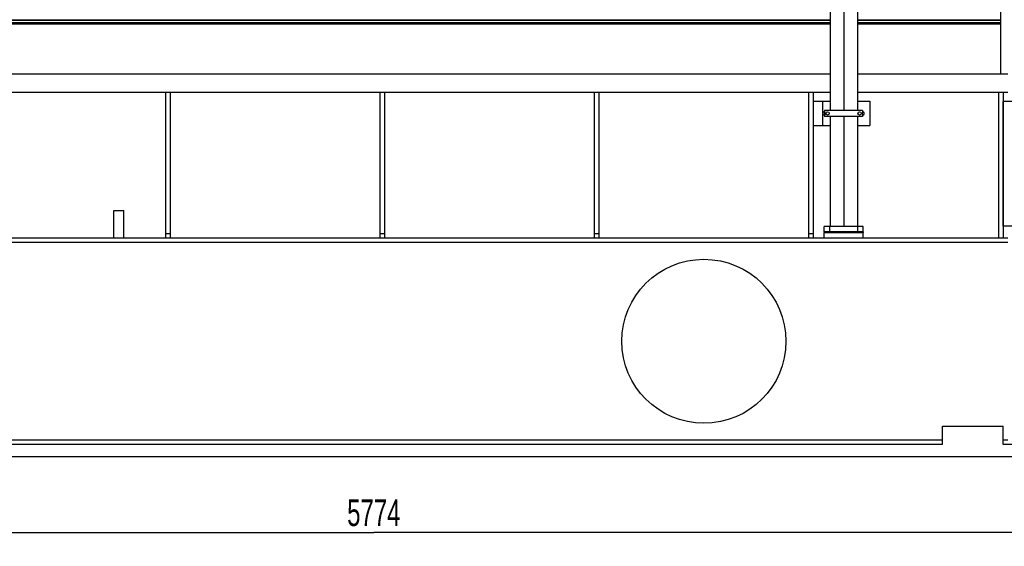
# Model space of a CAD drawing. Header units: millimetres. Extents: x 0 to 1189, y 0 to 841.
# Tile 5 of 166: x 353 to 483, y 193 to 262. Entities that reach past the tile are written whole.
import ezdxf
from ezdxf.enums import TextEntityAlignment as Align

# ---------------------------------------------------------------- set-up
doc = ezdxf.new("R2010")
doc.units = ezdxf.units.MM
doc.header["$LTSCALE"] = 65.395
doc.linetypes.add('CENTER', pattern=[0.6, 0.375, -0.075, 0.075, -0.075])
doc.layers.get('0').update_dxf_attribs({"linetype": 'CONTINUOUS'})
for name, color, linetype in [('1907_153200_01_ABL944', 7, 'CONTINUOUS'), ('1907_153200_01_T1_PBL1228', 7, 'CONTINUOUS'), ('1907_153701_05_AC_PBL1003', 7, 'CONTINUOUS'), ('1907_153701_33_PBL1002', 7, 'CONTINUOUS'), ('1997_000000_TLKGS_MARKETING_ABL917', 7, 'CONTINUOUS'), ('1997_030000_TLKGS_V_ABL918', 7, 'CONTINUOUS'), ('1997_100000_TLKGS_V_ABL919', 7, 'CONTINUOUS'), ('1997_111000_12_SIMPLE1_D_ABL920', 7, 'CONTINUOUS'), ('1997_111000_12_SIMPLE1_T1_D_PBL921', 7, 'CONTINUOUS'), ('1997_200000_TLKGS_V_ABL972', 7, 'CONTINUOUS'), ('1997_252000_06_SIMPLE1_T1_X_PBL1033', 7, 'CONTINUOUS'), ('1997_252000_06_SIMPLE1_X_ABL1032', 7, 'CONTINUOUS'), ('9M32C_GENSET_KPL_GRUNDRAHMEN_ABL870', 7, 'CONTINUOUS'), ('9M32C_GENSET_KPL_GRUNDRAHMEN_T1_PBL871', 7, 'CONTINUOUS'), ('9M32C_GENSET_KPL_VERROHRUNG_ABL876', 7, 'CONTINUOUS'), ('links_21_VBL869', 7, 'CONTINUOUS'), ('N4011-C128X91_PBL1176', 7, 'CONTINUOUS'), ('N4011-C128X91_PBL945', 7, 'CONTINUOUS'), ('N4251-B128X90_PBL943', 7, 'CONTINUOUS')]:
    doc.layers.add(name, color=color, linetype=linetype)
doc.styles.get("Standard").update_dxf_attribs({"font": 'txt', "width": 0.6})
doc.dimstyles.new('DIMSTYLE_1', dxfattribs={"dimtxt": 3.5, "dimasz": 3.5, "dimexe": 1.8, "dimexo": 0, "dimgap": 0.875, "dimtad": 1, "dimdec": 0, "dimlfac": 25, "dimdsep": 46, "dimtxsty": 'Standard', "dimblk": '_FILLED', "dimblk1": '_FILLED', "dimblk2": '_FILLED', "dimcen": 0.09, "dimadec": 0, "dimazin": 0, "dimtp": 2, "dimtm": 2, "dimtfac": 1, "dimtdec": 0, "dimtofl": 0, "dimtmove": 0, "dimatfit": 3, "dimldrblk": '_FILLED', "dimfxl": 1, "dimtolj": 1, "dimarcsym": 0})

# ---------------------------------------------------------------- blocks, each defined once
blk = doc.blocks.new('_FILLED')
at = {"color": 0, "linetype": 'ByBlock'}
blk.add_solid([(0, 0), (-1, 0.167), (-1, -0.167)], dxfattribs=at)
blk = doc.blocks.new('*D20')
at = {"color": 2, "linetype": 'Continuous'}
for p, q in [((284.25, 286.76), (284.25, 192.76)), ((515.21, 273.64), (515.21, 192.76)), ((284.25, 194.56), (399.73, 194.56)), ((515.21, 194.56), (399.73, 194.56))]:
    blk.add_line(p, q, dxfattribs=at)
at = {"color": 2, "linetype": 'Continuous', "xscale": 3.5, "yscale": 3.5, "zscale": 3.5, "rotation": 180}
blk.add_blockref('_FILLED', (284.25, 194.56), dxfattribs=at)
at = {"color": 2, "linetype": 'Continuous', "xscale": 3.5, "yscale": 3.5, "zscale": 3.5}
blk.add_blockref('_FILLED', (515.21, 194.56), dxfattribs=at)
at = {"color": 2, "linetype": 'Continuous', "width": 0.672619}
blk.add_text('5774', height=3.5, dxfattribs=at).set_placement((399.73, 195.43), align=Align.CENTER)
blk = doc.blocks.new('9M32C_GENSET_KPL_GRUNDRAHMEN_T1_PBL871', base_point=(292.19, 229.76))
at = {"layer": '9M32C_GENSET_KPL_GRUNDRAHMEN_T1_PBL871', "color": 7, "linetype": 'Continuous'}
for p, q in [((101.17, 254.96), (459.77, 254.96)), ((463.37, 254.96), (483.17, 254.96)), ((101.17, 252.56), (459.77, 252.56)), ((372.37, 233.36), (372.37, 252.56)), ((372.97, 233.36), (372.97, 252.56)), ((400.57, 233.36), (400.57, 252.56)), ((401.17, 233.36), (401.17, 252.56)), ((428.77, 233.36), (428.77, 252.56)), ((429.37, 233.36), (429.37, 252.56)), ((456.97, 233.36), (456.97, 252.56)), ((457.57, 233.36), (457.57, 252.56)), ((463.37, 252.56), (483.17, 252.56)), ((481.97, 233.36), (481.97, 252.56)), ((482.57, 252.56), (482.57, 233.36)), ((486.41, 251.32), (482.57, 251.32)), ((482.57, 234.92), (482.57, 251.32)), ((365.53, 236.96), (366.81, 236.96)), ((365.53, 233.36), (365.53, 236.96)), ((366.81, 233.36), (366.81, 236.96)), ((486.41, 234.92), (482.57, 234.92)), ((101.17, 233.36), (483.17, 233.36)), ((372.37, 233.96), (372.97, 233.96)), ((400.57, 233.96), (401.17, 233.96)), ((428.77, 233.96), (429.37, 233.96)), ((456.97, 233.96), (457.57, 233.96)), ((459.01, 234.08), (464.13, 234.08)), ((459.01, 233.36), (459.01, 234.08)), ((464.13, 233.36), (464.13, 234.08)), ((483.17, 232.76), (101.17, 232.76)), ((474.57, 208.56), (482.57, 208.56)), ((474.57, 206.16), (474.57, 208.56)), ((482.57, 206.16), (482.57, 208.56)), ((474.57, 206.76), (109.77, 206.76)), ((474.57, 206.16), (109.77, 206.16)), ((483.17, 206.76), (482.57, 206.76)), ((486.37, 206.16), (482.57, 206.16)), ((486.37, 204.56), (97.97, 204.56))]:
    blk.add_line(p, q, dxfattribs=at)
blk.add_circle((443.17, 219.76), 10.8, dxfattribs=at)
blk = doc.blocks.new('9M32C_GENSET_KPL_GRUNDRAHMEN_ABL870', base_point=(292.19, 229.76))
at = {"layer": '9M32C_GENSET_KPL_GRUNDRAHMEN_T1_PBL871'}
blk.add_blockref('9M32C_GENSET_KPL_GRUNDRAHMEN_T1_PBL871', (292.19, 229.76), dxfattribs=at)
blk = doc.blocks.new('N4251-B128X90_PBL943', base_point=(461.57, 234.12))
at = {"layer": 'N4251-B128X90_PBL943', "color": 7, "linetype": 'Continuous'}
for p, q in [((459.01, 234.16), (464.13, 234.16)), ((459.01, 234.16), (459.01, 234.08)), ((459.73, 234.08), (463.41, 234.08)), ((464.13, 234.16), (464.13, 234.08))]:
    blk.add_line(p, q, dxfattribs=at)
at = {"layer": 'N4251-B128X90_PBL943', "color": 9, "linetype": 'Continuous'}
for p, q in [((459.73, 234.16), (459.73, 234.08)), ((463.41, 234.16), (463.41, 234.08))]:
    blk.add_line(p, q, dxfattribs=at)
blk = doc.blocks.new('N4011-C128X91_PBL945', base_point=(461.57, 234.52))
at = {"layer": 'N4011-C128X91_PBL945', "color": 7, "linetype": 'Continuous'}
for p, q in [((464.13, 234.88), (459.01, 234.88)), ((459.01, 234.16), (459.01, 234.88)), ((464.13, 234.16), (464.13, 234.88)), ((464.13, 234.16), (459.01, 234.16))]:
    blk.add_line(p, q, dxfattribs=at)
at = {"layer": 'N4011-C128X91_PBL945', "color": 9, "linetype": 'Continuous'}
for p, q in [((459.73, 234.16), (459.73, 234.88)), ((463.41, 234.16), (463.41, 234.88))]:
    blk.add_line(p, q, dxfattribs=at)
blk = doc.blocks.new('N4011-C128X91_PBL1176', base_point=(461.57, 313.8))
at = {"layer": 'N4011-C128X91_PBL1176', "color": 7, "linetype": 'Continuous'}
for p, q in [((459.01, 314.16), (464.13, 314.16)), ((459.01, 314.16), (459.01, 313.44)), ((464.13, 314.16), (464.13, 313.44)), ((459.01, 313.44), (464.13, 313.44))]:
    blk.add_line(p, q, dxfattribs=at)
at = {"layer": 'N4011-C128X91_PBL1176', "color": 9, "linetype": 'Continuous'}
for p, q in [((459.73, 314.16), (459.73, 313.44)), ((463.41, 314.16), (463.41, 313.44))]:
    blk.add_line(p, q, dxfattribs=at)
blk = doc.blocks.new('1907_153200_01_T1_PBL1228', base_point=(461.57, 274.16))
at = {"layer": '1907_153200_01_T1_PBL1228', "color": 7, "linetype": 'Continuous'}
for p, q in [((459.77, 313.44), (459.77, 296.32)), ((463.37, 313.44), (463.37, 296.32)), ((459.77, 295.52), (459.77, 250.16)), ((463.37, 295.52), (463.37, 250.16)), ((459.77, 249.36), (459.77, 234.88)), ((463.37, 249.36), (463.37, 234.88))]:
    blk.add_line(p, q, dxfattribs=at)
at = {"layer": '1907_153200_01_T1_PBL1228', "color": 2, "linetype": 'CENTER'}
for p, q in [((461.57, 313.44), (461.57, 250.16)), ((461.57, 249.36), (461.57, 234.88))]:
    blk.add_line(p, q, dxfattribs=at)
blk = doc.blocks.new('1907_153200_01_ABL944', base_point=(461.57, 274.16))
at = {"layer": '1907_153200_01_T1_PBL1228'}
blk.add_blockref('1907_153200_01_T1_PBL1228', (461.57, 274.16), dxfattribs=at)
at = {"layer": 'N4011-C128X91_PBL1176'}
blk.add_blockref('N4011-C128X91_PBL1176', (461.57, 313.8), dxfattribs=at)
at = {"layer": 'N4011-C128X91_PBL945'}
blk.add_blockref('N4011-C128X91_PBL945', (461.57, 234.52), dxfattribs=at)
blk = doc.blocks.new('1907_153701_33_PBL1002', base_point=(461.29, 249.76))
at = {"layer": '1907_153701_33_PBL1002', "color": 7, "linetype": 'Continuous'}
for p, q in [((457.57, 251.36), (459.77, 251.36)), ((463.37, 251.36), (465.01, 251.36)), ((465.01, 251.36), (465.01, 248.16)), ((457.57, 248.16), (459.77, 248.16)), ((463.37, 248.16), (465.01, 248.16))]:
    blk.add_line(p, q, dxfattribs=at)
at = {"layer": '1907_153701_33_PBL1002', "color": 9, "linetype": 'Continuous'}
blk.add_line((458.77, 251.36), (458.77, 248.16), dxfattribs=at)
at = {"layer": '1907_153701_33_PBL1002', "color": 7, "linetype": 'Continuous'}
for centre, start, end in [((459.05, 249.76), 90, 270), ((464.05, 249.76), 270, 90)]:
    blk.add_arc(centre, 0.24, start, end, dxfattribs=at)
blk = doc.blocks.new('1907_153701_05_AC_PBL1003', base_point=(461.55, 249.76))
at = {"layer": '1907_153701_05_AC_PBL1003', "color": 7, "linetype": 'Continuous'}
for p, q in [((464.05, 250.16), (459.05, 250.16)), ((459.05, 250.16), (459.05, 249.36)), ((464.05, 250.16), (464.05, 249.36)), ((464.05, 249.36), (459.05, 249.36))]:
    blk.add_line(p, q, dxfattribs=at)
for centre in [(459.45, 249.76), (463.65, 249.76)]:
    blk.add_circle(centre, 0.22, dxfattribs=at)
blk = doc.blocks.new('9M32C_GENSET_KPL_VERROHRUNG_ABL876', base_point=(486.51, 287.86))
at = {"layer": '1907_153200_01_ABL944'}
blk.add_blockref('1907_153200_01_ABL944', (461.57, 274.16), dxfattribs=at)
at = {"layer": '1907_153701_05_AC_PBL1003'}
blk.add_blockref('1907_153701_05_AC_PBL1003', (461.55, 249.76), dxfattribs=at)
at = {"layer": '1907_153701_33_PBL1002'}
blk.add_blockref('1907_153701_33_PBL1002', (461.29, 249.76), dxfattribs=at)
at = {"layer": 'N4251-B128X90_PBL943'}
blk.add_blockref('N4251-B128X90_PBL943', (461.57, 234.12), dxfattribs=at)
blk = doc.blocks.new('1997_111000_12_SIMPLE1_T1_D_PBL921', base_point=(370.11, 292.46))
at = {"layer": '1997_111000_12_SIMPLE1_T1_D_PBL921', "color": 7, "linetype": 'Continuous'}
for p, q in [((482.25, 254.96), (482.25, 270.69)), ((259.77, 262.05), (459.77, 262.05)), ((463.37, 262.05), (482.25, 262.05)), ((259.77, 261.56), (459.77, 261.56)), ((463.37, 261.56), (482.25, 261.56))]:
    blk.add_line(p, q, dxfattribs=at)
at = {"layer": '1997_111000_12_SIMPLE1_T1_D_PBL921', "color": 9, "linetype": 'Continuous'}
for p, q in [((259.77, 262.08), (459.77, 262.08)), ((463.37, 262.08), (482.25, 262.08)), ((259.77, 261.72), (459.77, 261.72)), ((463.37, 261.72), (482.25, 261.72))]:
    blk.add_line(p, q, dxfattribs=at)
blk = doc.blocks.new('1997_111000_12_SIMPLE1_D_ABL920', base_point=(370.11, 292.46))
at = {"layer": '1997_111000_12_SIMPLE1_T1_D_PBL921'}
blk.add_blockref('1997_111000_12_SIMPLE1_T1_D_PBL921', (370.11, 292.46), dxfattribs=at)
blk = doc.blocks.new('1997_100000_TLKGS_V_ABL919', base_point=(376.61, 305.6))
at = {"layer": '1997_111000_12_SIMPLE1_D_ABL920'}
blk.add_blockref('1997_111000_12_SIMPLE1_D_ABL920', (370.11, 292.46), dxfattribs=at)
blk = doc.blocks.new('1997_252000_06_SIMPLE1_T1_X_PBL1033', base_point=(483.25, 277.8))
at = {"layer": '1997_252000_06_SIMPLE1_T1_X_PBL1033', "color": 7, "linetype": 'Continuous'}
for p, q in [((483.85, 300.96), (482.25, 300.96)), ((483.85, 274.46), (483.85, 300.96)), ((483.85, 300.56), (482.25, 300.56)), ((484.25, 279.05), (484.25, 274.46)), ((483.85, 254.64), (483.85, 270.86)), ((484.25, 270.9), (484.25, 259.96)), ((483.85, 259.96), (484.25, 259.96))]:
    blk.add_line(p, q, dxfattribs=at)
at = {"layer": '1997_252000_06_SIMPLE1_T1_X_PBL1033', "color": 9, "linetype": 'Continuous'}
for p, q in [((483.85, 300.76), (482.25, 300.76)), ((483.85, 269.98), (484.25, 269.98)), ((483.85, 269.06), (482.25, 269.06)), ((483.85, 268.24), (484.25, 268.24)), ((483.85, 267.81), (482.25, 267.81)), ((483.85, 262.76), (484.25, 262.76))]:
    blk.add_line(p, q, dxfattribs=at)
blk = doc.blocks.new('1997_252000_06_SIMPLE1_X_ABL1032', base_point=(483.25, 277.8))
at = {"layer": '1997_252000_06_SIMPLE1_T1_X_PBL1033'}
blk.add_blockref('1997_252000_06_SIMPLE1_T1_X_PBL1033', (483.25, 277.8), dxfattribs=at)
blk = doc.blocks.new('1997_200000_TLKGS_V_ABL972', base_point=(381.14, 313.72))
at = {"layer": '1997_252000_06_SIMPLE1_X_ABL1032'}
blk.add_blockref('1997_252000_06_SIMPLE1_X_ABL1032', (483.25, 277.8), dxfattribs=at)
blk = doc.blocks.new('1997_030000_TLKGS_V_ABL918', base_point=(387.62, 315.28))
at = {"layer": '1997_100000_TLKGS_V_ABL919'}
blk.add_blockref('1997_100000_TLKGS_V_ABL919', (376.61, 305.6), dxfattribs=at)
at = {"layer": '1997_200000_TLKGS_V_ABL972'}
blk.add_blockref('1997_200000_TLKGS_V_ABL972', (381.14, 313.72), dxfattribs=at)
blk = doc.blocks.new('1997_000000_TLKGS_MARKETING_ABL917', base_point=(404.37, 321.8))
at = {"layer": '1997_030000_TLKGS_V_ABL918'}
blk.add_blockref('1997_030000_TLKGS_V_ABL918', (387.62, 315.28), dxfattribs=at)
blk = doc.blocks.new('LINKS_21_VBL869', base_point=(326.35, 308.66))
at = {"layer": '1997_000000_TLKGS_MARKETING_ABL917'}
blk.add_blockref('1997_000000_TLKGS_MARKETING_ABL917', (404.37, 321.8), dxfattribs=at)
at = {"layer": '9M32C_GENSET_KPL_GRUNDRAHMEN_ABL870'}
blk.add_blockref('9M32C_GENSET_KPL_GRUNDRAHMEN_ABL870', (292.19, 229.76), dxfattribs=at)
at = {"layer": '9M32C_GENSET_KPL_VERROHRUNG_ABL876'}
blk.add_blockref('9M32C_GENSET_KPL_VERROHRUNG_ABL876', (486.51, 287.86), dxfattribs=at)

msp = doc.modelspace()

# ---------------------------------------------------------------- block references
at = {"layer": 'links_21_VBL869'}
msp.add_blockref('LINKS_21_VBL869', (326.35473, 308.65582), dxfattribs=at)

# ---------------------------------------------------------------- dimensions: what is measured, and where the dimension line sits
at = {"color": 2, "linetype": 'Continuous'}
dim = msp.add_linear_dim(base=(515.20514, 194.55582), p1=(284.24514, 286.75582), p2=(515.20514, 273.63982), dimstyle='DIMSTYLE_1', dxfattribs=at)
dim.commit()
dim.dimension.update_dxf_attribs({"geometry": '*D20', "text_midpoint": (399.39181, 194.55582), "dimtype": 160})

doc.saveas('drawing.dxf')
